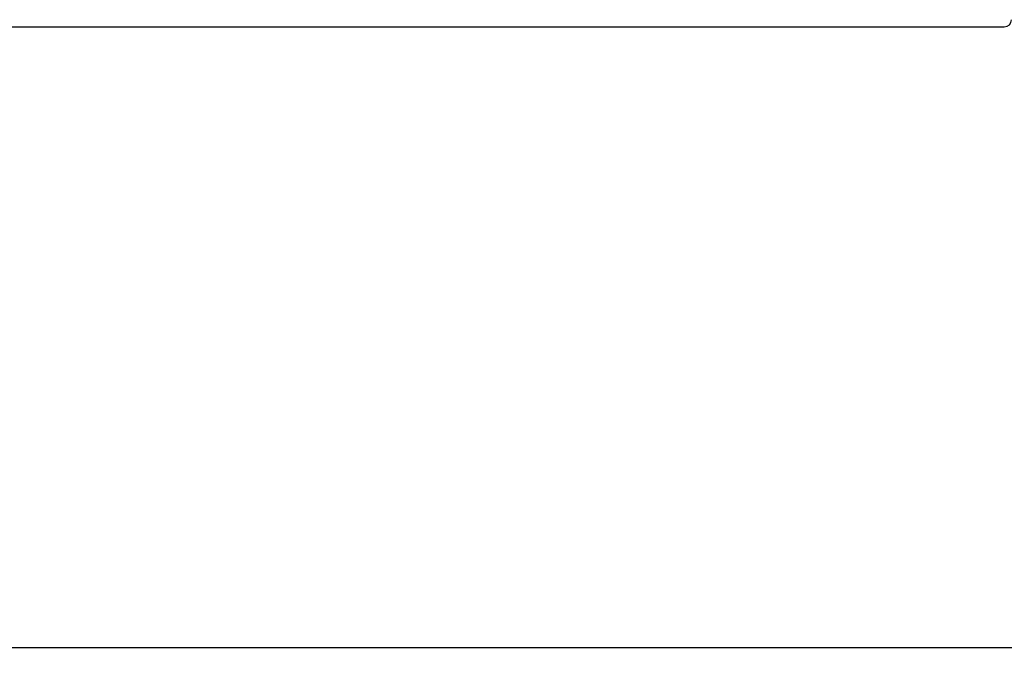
# Model space of a CAD drawing. Header units: inches. Extents: x 26 to 775, y 63 to 714.
# Tile 3 of 49: x 141 to 183, y 63 to 90. Entities that reach past the tile are written whole.
import ezdxf

# ---------------------------------------------------------------- set-up
doc = ezdxf.new("R2010")
doc.units = ezdxf.units.IN
doc.header["$LTSCALE"] = 3
doc.header["$MEASUREMENT"] = 0
doc.layers.add('DIM', color=4, linetype='Continuous')
doc.styles.add('DIM-7', font='SIMPLEX.shx', dxfattribs={"width": 0.7, "bigfont": 'chineset.shx'})
doc.dimstyles.new('CNS', dxfattribs={"dimtxt": 3, "dimasz": 3, "dimexe": 1, "dimexo": 1, "dimgap": 1.5, "dimtad": 1, "dimdsep": 46, "dimtxsty": 'DIM-7', "dimcen": 0.09, "dimclrd": 4, "dimclre": 4, "dimclrt": 4, "dimadec": 0, "dimazin": 2, "dimtfac": 1, "dimtmove": 0, "dimatfit": 3, "dimfxl": 1, "dimtvp": 0.971429, "dimtolj": 1, "dimarcsym": 0})

# ---------------------------------------------------------------- blocks, each defined once
blk = doc.blocks.new('*D6')
at = {"layer": 'DEFPOINTS', "color": 0, "transparency": 16777216}
for p in [(249.1, 90.023), (127.1, 79.273), (249.1, 63.689)]:
    blk.add_point(p, dxfattribs=at)
at = {"layer": 'DIM', "color": 7, "lineweight": -2, "transparency": 16777216}
for p, q in [((249.1, 89.023), (249.1, 62.689)), ((127.1, 78.273), (127.1, 62.689)), ((129.6, 63.689), (246.6, 63.689))]:
    blk.add_line(p, q, dxfattribs=at)
at = {"layer": 'DIM', "color": 7, "transparency": 16777216}
for points in [[(129.6, 64.106), (129.6, 63.273), (127.1, 63.689)], [(246.6, 64.106), (246.6, 63.273), (249.1, 63.689)]]:
    blk.add_solid(points, dxfattribs=at)
at = {"layer": 'DIM', "color": 7, "transparency": 16777216, "insert": (188.1, 66.689), "char_height": 3, "attachment_point": 5, "style": 'DIM-7'}
blk.add_mtext('\\A1;122', dxfattribs=at)

msp = doc.modelspace()

# ---------------------------------------------------------------- linework, layer by layer
at = {"layer": 'DIM', "color": 7}
msp.add_line((139.1, 89.773), (182.8, 89.773), dxfattribs=at)
msp.add_arc((182.8, 90.073), 0.3, 270, 0, dxfattribs=at)

# ---------------------------------------------------------------- dimensions: what is measured, and where the dimension line sits
dim = msp.add_linear_dim(base=(249.1, 63.689), p1=(127.1, 79.273), p2=(249.1, 90.023), dimstyle='CNS', override={"dimasz": 2.5, "dimclrd": 7, "dimclre": 7, "dimclrt": 7}, dxfattribs=at)
dim.commit()
dim.dimension.update_dxf_attribs({"geometry": '*D6', "text_midpoint": (188.1, 66.689)})

doc.saveas('drawing.dxf')
